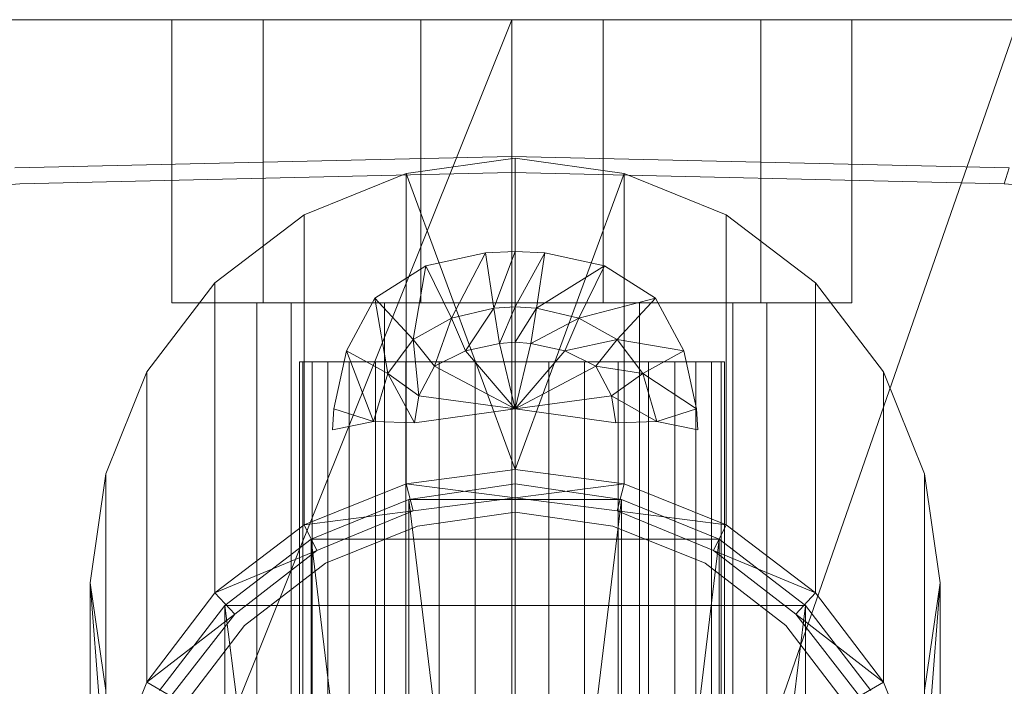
# Model space of a CAD drawing. Header units: metres. Extents: x 397.7 to 427.5, y 12.6 to 28.4.
# Tile 105 of 124: x 409.6805 to 409.75, y 27.9199 to 27.967. Entities that reach past the tile are written whole.
import ezdxf

# ---------------------------------------------------------------- set-up
doc = ezdxf.new("R2010")
doc.units = ezdxf.units.M
doc.layers.add('02_MOBILIARIO', color=7, linetype='Continuous', lineweight=18)
doc.layers.add('A-DETL-____-MBND', color=7, linetype='Continuous', lineweight=18)

# ---------------------------------------------------------------- blocks, each defined once
blk = doc.blocks.new('Family - Rentamans P5-151718-08_CLI_AIRE_P5')
at = {"layer": 'A-DETL-____-MBND', "color": 253, "true_color": 0xaaaaaa}
for p, q in [((0.361455, 0.265), (0.004061, 0.265)), ((0.182758, 0.265), (0.141568, 0.162272)), ((0.182758, 0.265), (0.147019, 0.265)), ((0.165189, 0.265), (0.158758, 0.265)), ((0.158758, 0.265), (0.158758, 0.245)), ((0.158758, 0.265), (0.158758, 0.245)), ((0.158758, 0.265), (0.165189, 0.265)), ((0.176327, 0.265), (0.165189, 0.265)), ((0.165189, 0.265), (0.165189, 0.245)), ((0.165189, 0.265), (0.165189, 0.245)), ((0.165189, 0.265), (0.176327, 0.265)), ((0.189189, 0.265), (0.176327, 0.265)), ((0.176327, 0.265), (0.176327, 0.245)), ((0.176327, 0.265), (0.176327, 0.245)), ((0.176327, 0.265), (0.189189, 0.265)), ((0.218497, 0.265), (0.182758, 0.265)), ((0.218497, 0.265), (0.182758, 0.162272)), ((0.182758, 0.162272), (0.182758, 0.265)), ((0.200327, 0.265), (0.189189, 0.265)), ((0.189189, 0.265), (0.189189, 0.245)), ((0.189189, 0.265), (0.189189, 0.245)), ((0.189189, 0.265), (0.200327, 0.265)), ((0.200327, 0.245), (0.200327, 0.265)), ((0.200327, 0.265), (0.200327, 0.245)), ((0.200327, 0.265), (0.206758, 0.265)), ((0.206758, 0.265), (0.200327, 0.265)), ((0.206758, 0.265), (0.206758, 0.245)), ((0.206758, 0.265), (0.206758, 0.245)), ((0.14766, 0.254536), (0.182758, 0.255347)), ((0.182986, 0.255229), (0.175287, 0.254128)), ((0.182758, 0.255347), (0.217856, 0.254536)), ((0.182758, 0.25421), (0.182758, 0.255347)), ((0.182986, 0.255229), (0.182986, 0.233229)), ((0.190686, 0.254128), (0.182986, 0.255229)), ((0.217509, 0.253407), (0.217856, 0.254536)), ((0.148007, 0.253407), (0.182758, 0.25421)), ((0.175287, 0.254128), (0.168087, 0.251229)), ((0.175287, 0.254128), (0.182986, 0.233229)), ((0.175287, 0.254128), (0.175287, 0.232229)), ((0.182758, 0.25421), (0.217509, 0.253407)), ((0.190686, 0.254128), (0.182986, 0.233229)), ((0.197886, 0.251229), (0.190686, 0.254128)), ((0.190686, 0.254128), (0.190686, 0.232229)), ((0.109521, 0.250627), (0.148007, 0.253407)), ((0.217509, 0.253407), (0.255995, 0.250628)), ((0.168087, 0.251229), (0.161787, 0.246428)), ((0.168087, 0.251229), (0.168087, 0.229328)), ((0.204186, 0.246428), (0.197886, 0.251229)), ((0.197886, 0.251229), (0.197886, 0.229328)), ((0.176686, 0.247628), (0.180886, 0.248528)), ((0.176686, 0.247628), (0.180886, 0.248528)), ((0.178486, 0.243928), (0.180886, 0.248528)), ((0.180886, 0.248528), (0.182986, 0.248628)), ((0.180886, 0.248528), (0.182986, 0.248628)), ((0.181486, 0.244628), (0.180886, 0.248528)), ((0.181486, 0.244628), (0.182986, 0.248628)), ((0.182986, 0.244729), (0.182986, 0.248628)), ((0.182986, 0.248628), (0.185087, 0.248528)), ((0.182986, 0.248628), (0.185087, 0.248528)), ((0.182986, 0.244729), (0.185087, 0.248528)), ((0.185087, 0.248528), (0.184486, 0.244628)), ((0.185087, 0.248528), (0.189287, 0.247628)), ((0.185087, 0.248528), (0.189287, 0.247628)), ((0.173087, 0.245328), (0.176686, 0.247628)), ((0.173087, 0.245328), (0.176686, 0.247628)), ((0.175787, 0.242428), (0.176686, 0.247628)), ((0.178486, 0.243928), (0.176686, 0.247628)), ((0.184486, 0.244628), (0.189287, 0.247628)), ((0.189287, 0.247628), (0.187486, 0.243928)), ((0.189287, 0.247628), (0.192886, 0.245328)), ((0.189287, 0.247628), (0.192886, 0.245328)), ((0.161787, 0.246428), (0.156986, 0.240128)), ((0.161787, 0.246428), (0.161787, 0.224528)), ((0.208986, 0.240128), (0.204186, 0.246428)), ((0.204186, 0.246428), (0.204186, 0.224528)), ((0.165189, 0.245), (0.158758, 0.245)), ((0.158758, 0.245), (0.165189, 0.245)), ((0.16717, 0.245), (0.164758, 0.245)), ((0.164758, 0.245), (0.16717, 0.245)), ((0.164758, 0.150299), (0.164758, 0.245)), ((0.176327, 0.245), (0.165189, 0.245)), ((0.165189, 0.245), (0.176327, 0.245)), ((0.173758, 0.245), (0.16717, 0.245)), ((0.16717, 0.245), (0.173758, 0.245)), ((0.16717, 0.159299), (0.16717, 0.245)), ((0.16717, 0.159299), (0.16717, 0.245)), ((0.171087, 0.241628), (0.173087, 0.245328)), ((0.171087, 0.241628), (0.173087, 0.245328)), ((0.175787, 0.242428), (0.173087, 0.245328)), ((0.173986, 0.240028), (0.173087, 0.245328)), ((0.182758, 0.245), (0.173758, 0.245)), ((0.173758, 0.245), (0.182758, 0.245)), ((0.173758, 0.165887), (0.173758, 0.245)), ((0.173758, 0.165887), (0.173758, 0.245)), ((0.189189, 0.245), (0.176327, 0.245)), ((0.176327, 0.245), (0.189189, 0.245)), ((0.181486, 0.244628), (0.182986, 0.244729)), ((0.181886, 0.242128), (0.182986, 0.244729)), ((0.191758, 0.245), (0.182758, 0.245)), ((0.182758, 0.245), (0.191758, 0.245)), ((0.182758, 0.168299), (0.182758, 0.245)), ((0.182758, 0.168299), (0.182758, 0.245)), ((0.182986, 0.242229), (0.182986, 0.244729)), ((0.182986, 0.244729), (0.184486, 0.244628)), ((0.192886, 0.245328), (0.187486, 0.243928)), ((0.200327, 0.245), (0.189189, 0.245)), ((0.189189, 0.245), (0.200327, 0.245)), ((0.192886, 0.245328), (0.190186, 0.242428)), ((0.191758, 0.245), (0.198347, 0.245)), ((0.198347, 0.245), (0.191758, 0.245)), ((0.191758, 0.165887), (0.191758, 0.245)), ((0.191758, 0.165887), (0.191758, 0.245)), ((0.192886, 0.245328), (0.194886, 0.241628)), ((0.192886, 0.245328), (0.194886, 0.241628)), ((0.198347, 0.245), (0.200758, 0.245)), ((0.200758, 0.245), (0.198347, 0.245)), ((0.198347, 0.245), (0.198347, 0.159299)), ((0.198347, 0.159299), (0.198347, 0.245)), ((0.200327, 0.245), (0.206758, 0.245)), ((0.206758, 0.245), (0.200327, 0.245)), ((0.200758, 0.150299), (0.200758, 0.245)), ((0.178486, 0.243928), (0.181486, 0.244628)), ((0.179486, 0.241628), (0.181486, 0.244628)), ((0.181886, 0.242128), (0.181486, 0.244628)), ((0.182986, 0.242229), (0.184486, 0.244628)), ((0.184486, 0.244628), (0.184087, 0.242128)), ((0.184486, 0.244628), (0.187486, 0.243928)), ((0.175787, 0.242428), (0.178486, 0.243928)), ((0.177287, 0.240528), (0.178486, 0.243928)), ((0.179486, 0.241628), (0.178486, 0.243928)), ((0.187486, 0.243928), (0.184087, 0.242128)), ((0.187486, 0.243928), (0.186486, 0.241628)), ((0.187486, 0.243928), (0.190186, 0.242428)), ((0.173986, 0.240028), (0.175787, 0.242428)), ((0.177287, 0.240528), (0.175787, 0.242428)), ((0.176186, 0.238428), (0.175787, 0.242428)), ((0.179486, 0.241628), (0.181886, 0.242128)), ((0.181886, 0.242128), (0.182986, 0.242229)), ((0.182986, 0.237528), (0.181886, 0.242128)), ((0.182986, 0.237528), (0.182986, 0.242229)), ((0.182986, 0.242229), (0.184087, 0.242128)), ((0.184087, 0.242128), (0.182986, 0.237528)), ((0.184087, 0.242128), (0.186486, 0.241628)), ((0.190186, 0.242428), (0.186486, 0.241628)), ((0.190186, 0.242428), (0.188686, 0.240528)), ((0.190186, 0.242428), (0.191986, 0.240028)), ((0.194886, 0.241628), (0.190186, 0.242428)), ((0.170186, 0.237528), (0.171087, 0.241628)), ((0.170186, 0.237528), (0.171087, 0.241628)), ((0.173986, 0.240028), (0.171087, 0.241628)), ((0.172986, 0.236628), (0.171087, 0.241628)), ((0.177287, 0.240528), (0.179486, 0.241628)), ((0.182986, 0.237528), (0.179486, 0.241628)), ((0.186486, 0.241628), (0.182986, 0.237528)), ((0.186486, 0.241628), (0.188686, 0.240528)), ((0.194886, 0.241628), (0.191986, 0.240028)), ((0.194886, 0.241628), (0.195787, 0.237528)), ((0.194886, 0.241628), (0.195787, 0.237528)), ((0.167758, 0.240838), (0.167758, 0.191066)), ((0.167986, 0.240838), (0.167758, 0.240838)), ((0.167758, 0.240838), (0.167986, 0.240838)), ((0.167986, 0.240838), (0.167986, 0.191025)), ((0.168663, 0.240838), (0.167986, 0.240838)), ((0.167986, 0.240838), (0.167986, 0.191124)), ((0.167986, 0.240838), (0.168663, 0.240838)), ((0.169768, 0.240838), (0.168663, 0.240838)), ((0.168663, 0.240838), (0.168663, 0.191002)), ((0.168663, 0.240838), (0.168663, 0.191198)), ((0.168663, 0.240838), (0.169768, 0.240838)), ((0.169768, 0.19099), (0.169768, 0.240838)), ((0.169768, 0.240838), (0.169768, 0.191285)), ((0.169768, 0.240838), (0.171267, 0.240838)), ((0.171267, 0.240838), (0.169768, 0.240838)), ((0.171267, 0.240838), (0.171267, 0.191383)), ((0.171267, 0.240838), (0.173116, 0.240838)), ((0.171267, 0.240838), (0.171267, 0.190974)), ((0.173116, 0.240838), (0.171267, 0.240838)), ((0.173116, 0.240838), (0.173116, 0.191488)), ((0.173116, 0.240838), (0.175258, 0.240838)), ((0.173116, 0.240838), (0.173116, 0.190982)), ((0.175258, 0.240838), (0.173116, 0.240838)), ((0.175258, 0.240838), (0.175258, 0.191599)), ((0.175258, 0.240838), (0.177628, 0.240838)), ((0.175258, 0.240838), (0.175258, 0.191012)), ((0.177628, 0.240838), (0.175258, 0.240838)), ((0.176186, 0.238428), (0.177287, 0.240528)), ((0.182986, 0.237528), (0.177287, 0.240528)), ((0.177628, 0.240838), (0.177628, 0.19171)), ((0.177628, 0.240838), (0.180153, 0.240838)), ((0.177628, 0.240838), (0.177628, 0.191064)), ((0.180153, 0.240838), (0.177628, 0.240838)), ((0.180153, 0.240838), (0.180153, 0.191819)), ((0.180153, 0.240838), (0.182758, 0.240838)), ((0.180153, 0.240838), (0.180153, 0.191137)), ((0.182758, 0.240838), (0.180153, 0.240838)), ((0.182758, 0.240838), (0.182758, 0.191922)), ((0.182758, 0.240838), (0.185363, 0.240838)), ((0.182758, 0.191229), (0.182758, 0.240838)), ((0.185363, 0.240838), (0.182758, 0.240838)), ((0.188686, 0.240528), (0.182986, 0.237528)), ((0.185363, 0.240838), (0.185363, 0.191819)), ((0.185363, 0.240838), (0.187888, 0.240838)), ((0.185363, 0.191137), (0.185363, 0.240838)), ((0.185363, 0.240838), (0.187888, 0.240838)), ((0.187888, 0.240838), (0.187888, 0.19171)), ((0.187888, 0.240838), (0.190258, 0.240838)), ((0.187888, 0.240838), (0.190258, 0.240838)), ((0.187888, 0.240838), (0.187888, 0.191064)), ((0.188686, 0.240528), (0.189787, 0.238428)), ((0.191986, 0.240028), (0.188686, 0.240528)), ((0.190258, 0.240838), (0.190258, 0.191599)), ((0.190258, 0.240838), (0.1924, 0.240838)), ((0.190258, 0.240838), (0.1924, 0.240838)), ((0.190258, 0.240838), (0.190258, 0.191012)), ((0.1924, 0.240838), (0.1924, 0.191488)), ((0.1924, 0.240838), (0.194249, 0.240838)), ((0.1924, 0.240838), (0.194249, 0.240838)), ((0.1924, 0.240838), (0.1924, 0.190982)), ((0.194249, 0.240838), (0.194249, 0.191383)), ((0.194249, 0.240838), (0.195748, 0.240838)), ((0.194249, 0.240838), (0.195748, 0.240838)), ((0.194249, 0.240838), (0.194249, 0.190974)), ((0.196854, 0.240838), (0.195748, 0.240838)), ((0.195748, 0.240838), (0.195748, 0.19099)), ((0.195748, 0.240838), (0.195748, 0.191285)), ((0.195748, 0.240838), (0.196854, 0.240838)), ((0.196854, 0.240838), (0.196854, 0.191002)), ((0.19753, 0.240838), (0.196854, 0.240838)), ((0.196854, 0.240838), (0.196854, 0.191198)), ((0.196854, 0.240838), (0.19753, 0.240838)), ((0.19753, 0.191025), (0.19753, 0.240838)), ((0.19753, 0.240838), (0.19753, 0.191124)), ((0.19753, 0.240838), (0.197758, 0.240838)), ((0.197758, 0.240838), (0.19753, 0.240838)), ((0.197758, 0.240838), (0.197758, 0.191066)), ((0.156986, 0.240128), (0.154087, 0.232928)), ((0.156986, 0.218229), (0.156986, 0.240128)), ((0.172986, 0.236628), (0.173986, 0.240028)), ((0.176186, 0.238428), (0.173986, 0.240028)), ((0.175886, 0.236528), (0.173986, 0.240028)), ((0.191986, 0.240028), (0.189787, 0.238428)), ((0.191986, 0.240028), (0.192986, 0.236628)), ((0.195787, 0.237528), (0.191986, 0.240028)), ((0.211886, 0.232928), (0.208986, 0.240128)), ((0.208986, 0.240128), (0.208986, 0.218229)), ((0.175886, 0.236528), (0.176186, 0.238428)), ((0.182986, 0.237528), (0.176186, 0.238428)), ((0.189787, 0.238428), (0.182986, 0.237528)), ((0.189787, 0.238428), (0.190087, 0.236528)), ((0.192986, 0.236628), (0.189787, 0.238428)), ((0.170087, 0.236028), (0.170186, 0.237528)), ((0.170087, 0.236028), (0.170186, 0.237528)), ((0.172986, 0.236628), (0.170186, 0.237528)), ((0.182986, 0.237528), (0.175886, 0.236528)), ((0.190087, 0.236528), (0.182986, 0.237528)), ((0.195787, 0.237528), (0.192986, 0.236628)), ((0.195787, 0.237528), (0.195886, 0.236028)), ((0.195787, 0.237528), (0.195886, 0.236028)), ((0.172986, 0.236628), (0.170087, 0.236028)), ((0.175886, 0.236528), (0.172986, 0.236628)), ((0.192986, 0.236628), (0.190087, 0.236528)), ((0.195886, 0.236028), (0.192986, 0.236628)), ((0.154087, 0.232928), (0.152986, 0.225229)), ((0.154087, 0.211028), (0.154087, 0.232928)), ((0.182986, 0.233229), (0.175287, 0.232229)), ((0.182986, 0.233229), (0.190686, 0.232229)), ((0.182986, 0.233229), (0.182986, 0.231229)), ((0.211886, 0.232928), (0.211886, 0.211028)), ((0.212986, 0.225229), (0.211886, 0.232928)), ((0.168087, 0.229328), (0.175287, 0.232229)), ((0.175287, 0.232229), (0.182986, 0.231229)), ((0.175287, 0.232229), (0.175787, 0.230328)), ((0.182986, 0.232229), (0.175486, 0.231128)), ((0.182986, 0.232229), (0.175486, 0.231128)), ((0.182986, 0.232229), (0.175486, 0.231128)), ((0.182986, 0.232229), (0.182986, 0.169229)), ((0.190486, 0.231128), (0.182986, 0.232229)), ((0.190686, 0.232229), (0.182986, 0.231229)), ((0.190486, 0.231128), (0.182986, 0.232229)), ((0.190486, 0.231128), (0.182986, 0.232229)), ((0.190686, 0.232229), (0.190186, 0.230328)), ((0.190686, 0.232229), (0.197886, 0.229328)), ((0.175486, 0.231128), (0.168587, 0.228328)), ((0.175486, 0.231128), (0.168587, 0.228328)), ((0.175486, 0.231128), (0.168587, 0.228328)), ((0.175486, 0.231128), (0.182986, 0.169229)), ((0.175486, 0.231128), (0.175486, 0.171229)), ((0.190486, 0.231128), (0.175486, 0.231128)), ((0.175787, 0.230328), (0.182986, 0.231229)), ((0.175787, 0.230328), (0.182986, 0.231229)), ((0.182986, 0.231229), (0.190186, 0.230328)), ((0.182986, 0.231229), (0.190186, 0.230328)), ((0.190486, 0.231128), (0.182986, 0.169229)), ((0.190486, 0.231128), (0.190486, 0.171229)), ((0.197386, 0.228328), (0.190486, 0.231128)), ((0.197386, 0.228328), (0.190486, 0.231128)), ((0.197386, 0.228328), (0.190486, 0.231128)), ((0.168087, 0.229328), (0.175787, 0.230328)), ((0.168986, 0.227528), (0.175787, 0.230328)), ((0.168986, 0.227528), (0.175787, 0.230328)), ((0.176087, 0.229229), (0.182986, 0.230229)), ((0.182986, 0.230229), (0.176087, 0.229229)), ((0.189886, 0.229229), (0.182986, 0.230229)), ((0.182986, 0.230229), (0.189886, 0.229229)), ((0.197886, 0.229328), (0.190186, 0.230328)), ((0.190186, 0.230328), (0.196986, 0.227528)), ((0.190186, 0.230328), (0.196986, 0.227528)), ((0.161787, 0.224528), (0.168087, 0.229328)), ((0.168087, 0.229328), (0.168986, 0.227528)), ((0.169587, 0.226628), (0.176087, 0.229229)), ((0.176087, 0.229229), (0.169587, 0.226628)), ((0.196386, 0.226628), (0.189886, 0.229229)), ((0.189886, 0.229229), (0.196386, 0.226628)), ((0.197886, 0.229328), (0.196986, 0.227528)), ((0.197886, 0.229328), (0.204186, 0.224528)), ((0.168587, 0.228328), (0.162486, 0.223628)), ((0.168587, 0.228328), (0.162486, 0.223628)), ((0.168587, 0.228328), (0.162486, 0.223628)), ((0.168587, 0.228328), (0.175486, 0.171229)), ((0.168587, 0.228328), (0.168587, 0.175229)), ((0.197386, 0.228328), (0.168587, 0.228328)), ((0.197386, 0.228328), (0.190486, 0.171229)), ((0.197386, 0.228328), (0.197386, 0.175229)), ((0.203486, 0.223628), (0.197386, 0.228328)), ((0.203486, 0.223628), (0.197386, 0.228328)), ((0.203486, 0.223628), (0.197386, 0.228328)), ((0.161787, 0.224528), (0.168986, 0.227528)), ((0.163186, 0.223028), (0.168986, 0.227528)), ((0.163186, 0.223028), (0.168986, 0.227528)), ((0.204186, 0.224528), (0.196986, 0.227528)), ((0.196986, 0.227528), (0.202787, 0.223028)), ((0.196986, 0.227528), (0.202787, 0.223028)), ((0.163886, 0.222229), (0.169587, 0.226628)), ((0.169587, 0.226628), (0.163886, 0.222229)), ((0.202087, 0.222229), (0.196386, 0.226628)), ((0.196386, 0.226628), (0.202087, 0.222229)), ((0.152986, 0.225229), (0.154087, 0.217628)), ((0.152986, 0.203229), (0.152986, 0.225229)), ((0.154087, 0.211028), (0.152986, 0.225229)), ((0.211886, 0.217628), (0.212986, 0.225229)), ((0.212986, 0.225229), (0.211886, 0.211028)), ((0.212986, 0.225229), (0.212986, 0.203229)), ((0.156986, 0.218229), (0.161787, 0.224528)), ((0.163186, 0.223028), (0.161787, 0.224528)), ((0.204186, 0.224528), (0.202787, 0.223028)), ((0.204186, 0.224528), (0.208986, 0.218229)), ((0.162486, 0.223628), (0.157886, 0.217628)), ((0.162486, 0.223628), (0.157886, 0.217628)), ((0.162486, 0.223628), (0.157886, 0.217628)), ((0.162486, 0.223628), (0.168587, 0.175229)), ((0.162486, 0.223628), (0.162486, 0.182729)), ((0.203486, 0.223628), (0.162486, 0.223628)), ((0.203486, 0.223628), (0.197386, 0.175229)), ((0.203486, 0.223628), (0.203486, 0.182729)), ((0.208087, 0.217628), (0.203486, 0.223628)), ((0.208087, 0.217628), (0.203486, 0.223628)), ((0.208087, 0.217628), (0.203486, 0.223628)), ((0.163186, 0.223028), (0.156986, 0.218229)), ((0.158686, 0.217229), (0.163186, 0.223028)), ((0.158686, 0.217229), (0.163186, 0.223028)), ((0.208986, 0.218229), (0.202787, 0.223028)), ((0.202787, 0.223028), (0.207287, 0.217229)), ((0.202787, 0.223028), (0.207287, 0.217229)), ((0.159587, 0.216628), (0.163886, 0.222229)), ((0.163886, 0.222229), (0.159587, 0.216628)), ((0.206386, 0.216628), (0.202087, 0.222229)), ((0.202087, 0.222229), (0.206386, 0.216628)), ((0.154087, 0.211028), (0.156986, 0.218229)), ((0.158686, 0.217229), (0.156986, 0.218229)), ((0.208986, 0.218229), (0.207287, 0.217229)), ((0.208986, 0.218229), (0.211886, 0.211028))]:
    blk.add_line(p, q, dxfattribs=at)
blk = doc.blocks.new('LONDR55-XX_ZZ-ARQ-CAA-M3D-Londres55_ifc-1-08_CLI_AIRE_P5')
at = {"layer": '02_MOBILIARIO', "color": 253, "lineweight": 18, "true_color": 0xaaaaaa}
blk.add_blockref('Family - Rentamans P5-151718-08_CLI_AIRE_P5', (409.532511, 27.701986), dxfattribs=at)

msp = doc.modelspace()

# ---------------------------------------------------------------- block references
at = {"lineweight": 5}
msp.add_blockref('LONDR55-XX_ZZ-ARQ-CAA-M3D-Londres55_ifc-1-08_CLI_AIRE_P5', (0, 0), dxfattribs=at)

doc.saveas('drawing.dxf')
